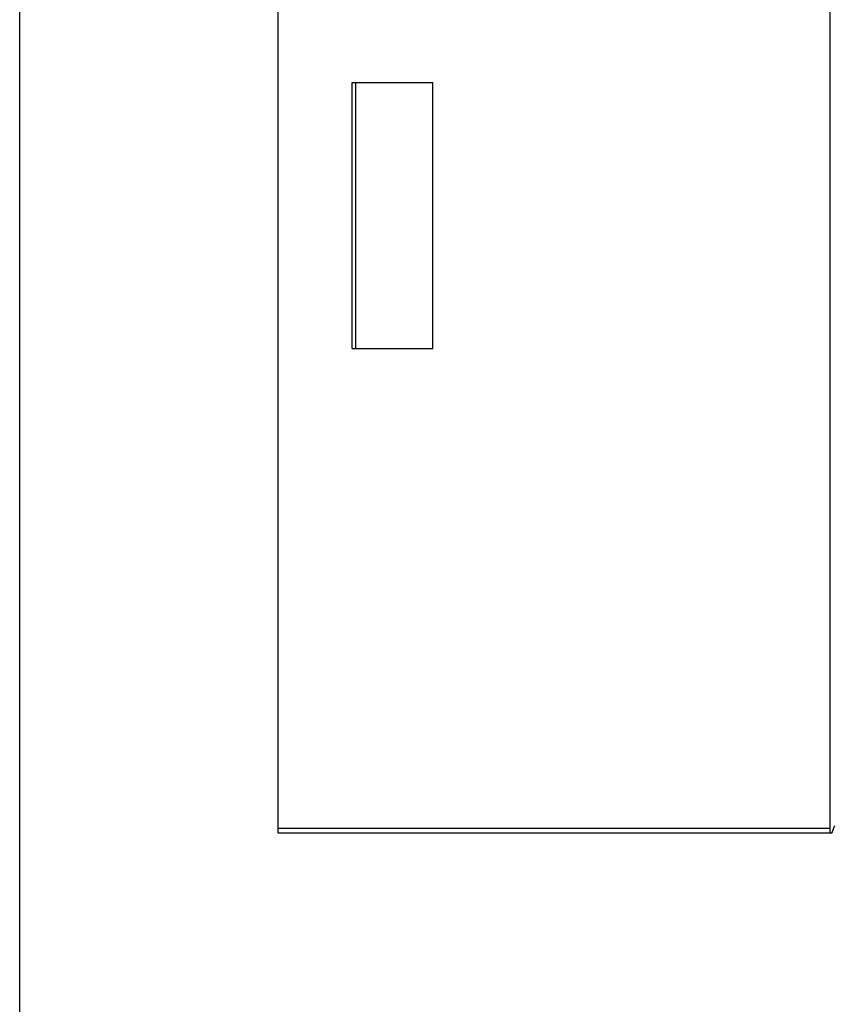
# Model space of a CAD drawing. Header units: millimetres. Extents: x 0 to 600, y 0 to 600.
# Tile 1 of 48: x 0 to 86, y 224 to 327. Entities that reach past the tile are written whole.
import ezdxf

# ---------------------------------------------------------------- set-up
doc = ezdxf.new("R2010")
doc.units = ezdxf.units.MM
doc.header["$LTSCALE"] = 39.111111
doc.layers.get('0').update_dxf_attribs({"linetype": 'CONTINUOUS'})

msp = doc.modelspace()

# ---------------------------------------------------------------- linework, layer by layer
at = {"color": 7, "linetype": 'CONTINUOUS'}
for p, q in [((0, 0), (0, 600)), ((0, 0), (0, 600)), ((27.21, 241.57), (27.21, 371.58)), ((85.31, 241.57), (85.31, 371.58)), ((35.01, 292.57), (35.01, 320.57)), ((35.01, 320.57), (43.51, 320.57)), ((35.37, 320.59), (35.37, 292.56)), ((43.51, 292.57), (43.51, 320.57)), ((35.01, 292.57), (43.51, 292.57)), ((85.31, 242.07), (27.21, 242.07)), ((85.51, 241.57), (27.21, 241.57)), ((85.51, 241.57), (85.81, 242.37))]:
    msp.add_line(p, q, dxfattribs=at)

doc.saveas('drawing.dxf')
